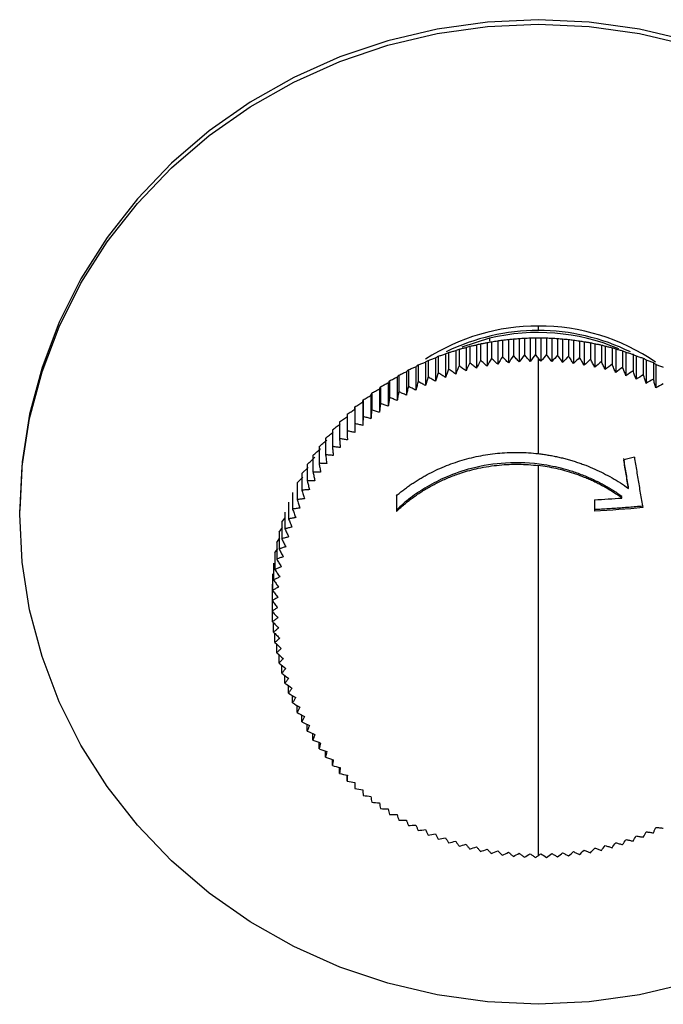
# Model space of a CAD drawing. Header units: millimetres. Extents: x 0 to 1118, y 0 to 864.
# Tile 46 of 67: x 350 to 397, y 688 to 759. Entities that reach past the tile are written whole.
import ezdxf

# ---------------------------------------------------------------- set-up
doc = ezdxf.new("R2010")
doc.units = ezdxf.units.MM

msp = doc.modelspace()

# ---------------------------------------------------------------- linework, layer by layer
for p, q in [((387.505, 736.859), (387.505, 736.534)), ((383.98, 735.973), (381.984, 735.339)), ((383.98, 735.973), (383.98, 735.775)), ((385.705, 735.928), (385.705, 734.728)), ((386.134, 735.961), (386.134, 734.263)), ((386.504, 735.983), (386.504, 734.783)), ((386.917, 735.999), (386.917, 734.301)), ((387.305, 736.007), (387.505, 736.008)), ((387.305, 736.007), (387.305, 734.806)), ((387.505, 736.008), (387.701, 736.007)), ((387.701, 736.007), (387.701, 734.309)), ((388.105, 735.999), (388.105, 734.798)), ((388.485, 735.984), (388.485, 734.286)), ((388.905, 735.96), (388.905, 734.759)), ((389.267, 735.93), (389.267, 734.232)), ((382.281, 735.31), (382.281, 733.612)), ((382.555, 735.396), (382.555, 734.195)), ((383.039, 735.5), (383.039, 733.802)), ((383.333, 735.575), (383.333, 734.375)), ((383.804, 735.661), (383.804, 733.963)), ((384.118, 735.724), (384.118, 734.523)), ((384.576, 735.791), (384.576, 734.093)), ((384.909, 735.842), (384.909, 734.641)), ((385.353, 735.891), (385.353, 734.193)), ((389.703, 735.889), (389.703, 734.688)), ((390.046, 735.845), (390.046, 734.147)), ((390.496, 735.787), (390.496, 734.586)), ((390.82, 735.73), (390.82, 734.032)), ((391.285, 735.654), (391.285, 734.453)), ((391.589, 735.584), (391.589, 733.886)), ((392.067, 735.49), (392.067, 734.289)), ((392.351, 735.409), (392.351, 733.711)), ((392.841, 735.295), (392.841, 734.094)), ((393.104, 735.203), (393.104, 733.505)), ((380.067, 734.561), (380.067, 732.863)), ((380.277, 734.676), (380.277, 733.476)), ((380.794, 734.84), (380.794, 733.142)), ((381.025, 734.946), (381.025, 733.745)), ((381.532, 735.089), (381.532, 733.391)), ((381.785, 735.186), (381.785, 733.985)), ((393.606, 735.07), (393.606, 733.869)), ((393.848, 734.968), (393.848, 733.27)), ((394.36, 734.815), (394.36, 733.614)), ((394.581, 734.704), (394.581, 733.006)), ((395.102, 734.531), (395.102, 733.33)), ((378.653, 733.92), (378.653, 732.222)), ((378.819, 734.05), (378.819, 732.849)), ((379.353, 734.255), (379.353, 732.557)), ((379.541, 734.377), (379.541, 733.177)), ((395.301, 734.412), (395.301, 732.714)), ((395.831, 734.217), (395.831, 733.016)), ((396.008, 734.091), (396.008, 732.393)), ((377.301, 733.17), (377.301, 731.472)), ((377.421, 733.311), (377.421, 732.11)), ((377.969, 733.558), (377.969, 731.86)), ((378.112, 733.694), (378.112, 732.493)), ((376.093, 732.465), (376.093, 731.264)), ((376.651, 732.756), (376.651, 731.058)), ((376.747, 732.901), (376.747, 731.7)), ((375.408, 731.852), (375.408, 730.154)), ((375.458, 732.003), (375.458, 730.802)), ((376.019, 732.316), (376.019, 730.618)), ((374.251, 731.007), (374.251, 729.806)), ((374.817, 731.365), (374.817, 729.667)), ((374.843, 731.517), (374.843, 730.316)), ((373.682, 730.475), (373.682, 729.274)), ((374.248, 730.854), (374.248, 729.156)), ((373.137, 729.92), (373.137, 728.719)), ((372.616, 729.344), (372.616, 728.143)), ((371.653, 728.134), (371.653, 726.933)), ((372.121, 728.749), (372.121, 727.548)), ((371.213, 727.502), (371.213, 726.301)), ((370.8, 726.853), (370.8, 725.652)), ((370.063, 725.508), (370.478, 725.938)), ((370.417, 726.188), (370.869, 726.632)), ((370.417, 726.188), (370.417, 724.987)), ((370.063, 725.508), (370.063, 724.308)), ((394.027, 725.112), (394.027, 725.22)), ((369.739, 724.816), (369.739, 723.615)), ((393.553, 724.418), (393.553, 724.525)), ((369.446, 724.111), (369.446, 722.91)), ((350.005, 723.244), (350.005, 723.569)), ((369.184, 723.395), (369.184, 722.194)), ((368.954, 722.67), (369.184, 722.963)), ((368.954, 722.67), (368.954, 721.469)), ((368.756, 721.936), (369.015, 722.284)), ((368.756, 721.936), (368.756, 720.735)), ((368.591, 721.195), (368.824, 721.526)), ((368.591, 721.195), (368.591, 719.994)), ((368.458, 720.448), (368.668, 720.763)), ((368.458, 720.448), (368.458, 719.247)), ((368.358, 719.696), (368.358, 718.496)), ((368.292, 718.942), (368.292, 717.741)), ((368.258, 718.185), (368.258, 716.984)), ((368.258, 717.428), (368.258, 716.227)), ((368.292, 715.47), (368.292, 716.189)), ((368.358, 714.716), (368.358, 715.399)), ((368.458, 713.964), (368.458, 714.617)), ((368.591, 713.217), (368.591, 713.842)), ((368.756, 712.476), (368.756, 713.075)), ((368.954, 711.742), (368.954, 712.319)), ((369.184, 711.017), (369.184, 711.572)), ((369.446, 710.301), (369.446, 710.838)), ((369.739, 709.596), (369.739, 710.116)), ((370.063, 708.904), (370.063, 709.408)), ((370.417, 708.224), (370.417, 708.714)), ((370.8, 707.559), (370.8, 708.037)), ((371.213, 706.91), (371.213, 707.376)), ((371.653, 706.278), (371.653, 706.733)), ((372.121, 705.663), (372.121, 706.11)), ((372.616, 705.068), (372.616, 705.506)), ((373.137, 704.492), (373.137, 704.923)), ((373.682, 703.937), (373.682, 704.363))]:
    msp.add_line(p, q)
at = {"flags": 128}
for points in [[(398.39, 757.499), (394.821, 758.345), (391.18, 758.855), (387.505, 759.026), (383.829, 758.855), (380.189, 758.345), (376.619, 757.499), (373.154, 756.327), (369.827, 754.839), (366.671, 753.051), (363.715, 750.978), (360.988, 748.641), (358.517, 746.063), (356.325, 743.268), (354.433, 740.284), (352.859, 737.138), (351.62, 733.862), (350.725, 730.487), (350.185, 727.045), (350.005, 723.569)], [(350.005, 723.244), (350.185, 726.719), (350.725, 730.161), (351.62, 733.536), (352.859, 736.812), (354.433, 739.958), (356.325, 742.942), (358.517, 745.737), (360.988, 748.316), (363.715, 750.652), (366.671, 752.725), (369.827, 754.514), (373.154, 756.002), (376.619, 757.174), (380.189, 758.019), (383.829, 758.53), (387.505, 758.701), (391.18, 758.53), (394.821, 758.019), (398.39, 757.174)], [(398.39, 689.313), (394.821, 688.468), (391.18, 687.957), (387.505, 687.787), (383.829, 687.957), (380.189, 688.468), (376.619, 689.313), (373.154, 690.486), (369.827, 691.973), (366.671, 693.762), (363.715, 695.835), (360.988, 698.172), (358.517, 700.75), (356.325, 703.545), (354.433, 706.529), (352.859, 709.675), (351.62, 712.951), (350.725, 716.326), (350.185, 719.768), (350.005, 723.244)]]:
    msp.add_lwpolyline(points, dxfattribs=at)
for centre, radius, start, end in [((387.472, 721.883), 14.976, 89.87459, 122.81399), ((387.557, 721.955), 14.904, 55.5493, 90.20244), ((387.482, 721.496), 15.038, 89.91144, 116.16559), ((387.504, 721.402), 14.991, 67.1663, 103.59617), ((387.528, 721.496), 15.038, 63.81219, 90.08867)]:
    msp.add_arc(centre, radius, start, end)
for points, knots in [([(385.353, 735.891), (385.412, 735.898), (385.53, 735.911), (385.646, 735.923), (385.705, 735.928)], [0, 0, 0, 0, 0.497263, 1, 1, 1, 1]), ([(385.705, 735.928), (385.777, 735.934), (385.919, 735.946), (386.062, 735.956), (386.134, 735.961)], [0, 0, 0, 0, 0.502737, 1, 1, 1, 1]), ([(386.134, 735.961), (386.195, 735.965), (386.32, 735.973), (386.442, 735.98), (386.504, 735.983)], [0, 0, 0, 0, 0.497263, 1, 1, 1, 1]), ([(386.504, 735.983), (386.573, 735.986), (386.71, 735.993), (386.848, 735.997), (386.917, 735.999)], [0, 0, 0, 0, 0.502737, 1, 1, 1, 1]), ([(386.917, 735.999), (386.981, 736.001), (387.111, 736.005), (387.24, 736.006), (387.304, 736.007)], [0, 0, 0, 0, 0.497254, 1, 1, 1, 1]), ([(387.701, 736.007), (387.768, 736.006), (387.904, 736.004), (388.038, 736.001), (388.105, 735.999)], [0, 0, 0, 0, 0.497259, 1, 1, 1, 1]), ([(388.106, 735.999), (388.169, 735.997), (388.294, 735.993), (388.421, 735.987), (388.485, 735.984)], [0, 0, 0, 0, 0.502741, 1, 1, 1, 1]), ([(388.485, 735.984), (388.555, 735.98), (388.696, 735.973), (388.835, 735.964), (388.905, 735.96)], [0, 0, 0, 0, 0.497263, 1, 1, 1, 1]), ([(388.905, 735.96), (388.966, 735.955), (389.085, 735.946), (389.206, 735.935), (389.267, 735.93)], [0, 0, 0, 0, 0.502737, 1, 1, 1, 1]), ([(389.267, 735.93), (389.339, 735.924), (389.486, 735.911), (389.63, 735.896), (389.703, 735.889)], [0, 0, 0, 0, 0.497263, 1, 1, 1, 1]), ([(381.785, 735.186), (381.868, 735.207), (382.032, 735.249), (382.198, 735.29), (382.281, 735.31)], [0, 0, 0, 0, 0.502737, 1, 1, 1, 1]), ([(382.281, 735.31), (382.327, 735.325), (382.418, 735.354), (382.509, 735.382), (382.555, 735.396)], [0, 0, 0, 0, 0.497263, 1, 1, 1, 1]), ([(382.555, 735.396), (382.635, 735.414), (382.796, 735.449), (382.958, 735.483), (383.039, 735.5)], [0, 0, 0, 0, 0.502737, 1, 1, 1, 1]), ([(383.039, 735.5), (383.088, 735.513), (383.186, 735.539), (383.284, 735.563), (383.333, 735.575)], [0, 0, 0, 0, 0.497263, 1, 1, 1, 1]), ([(383.333, 735.575), (383.411, 735.59), (383.567, 735.619), (383.726, 735.647), (383.804, 735.661)], [0, 0, 0, 0, 0.502737, 1, 1, 1, 1]), ([(383.804, 735.661), (383.856, 735.672), (383.962, 735.694), (384.066, 735.714), (384.118, 735.724)], [0, 0, 0, 0, 0.497263, 1, 1, 1, 1]), ([(384.118, 735.724), (384.195, 735.736), (384.346, 735.759), (384.5, 735.781), (384.576, 735.791)], [0, 0, 0, 0, 0.502737, 1, 1, 1, 1]), ([(384.576, 735.791), (384.632, 735.8), (384.743, 735.818), (384.854, 735.834), (384.909, 735.842)], [0, 0, 0, 0, 0.497263, 1, 1, 1, 1]), ([(384.91, 735.842), (384.983, 735.85), (385.13, 735.868), (385.279, 735.884), (385.353, 735.891)], [0, 0, 0, 0, 0.502737, 1, 1, 1, 1]), ([(389.703, 735.889), (389.76, 735.882), (389.874, 735.869), (389.988, 735.853), (390.046, 735.845)], [0, 0, 0, 0, 0.502737, 1, 1, 1, 1]), ([(390.046, 735.845), (390.121, 735.836), (390.272, 735.817), (390.421, 735.797), (390.496, 735.787)], [0, 0, 0, 0, 0.497263, 1, 1, 1, 1]), ([(390.497, 735.787), (390.55, 735.778), (390.658, 735.76), (390.766, 735.74), (390.82, 735.73)], [0, 0, 0, 0, 0.502737, 1, 1, 1, 1]), ([(390.82, 735.73), (390.898, 735.718), (391.054, 735.693), (391.207, 735.667), (391.285, 735.654)], [0, 0, 0, 0, 0.497263, 1, 1, 1, 1]), ([(391.285, 735.654), (391.336, 735.643), (391.436, 735.621), (391.538, 735.596), (391.589, 735.584)], [0, 0, 0, 0, 0.502737, 1, 1, 1, 1]), ([(391.589, 735.584), (391.669, 735.569), (391.829, 735.538), (391.987, 735.506), (392.067, 735.489)], [0, 0, 0, 0, 0.497263, 1, 1, 1, 1]), ([(392.067, 735.489), (392.114, 735.476), (392.208, 735.451), (392.304, 735.423), (392.351, 735.409)], [0, 0, 0, 0, 0.502737, 1, 1, 1, 1]), ([(392.351, 735.409), (392.433, 735.39), (392.597, 735.353), (392.759, 735.314), (392.841, 735.295)], [0, 0, 0, 0, 0.497263, 1, 1, 1, 1]), ([(392.841, 735.295), (392.885, 735.28), (392.972, 735.251), (393.06, 735.219), (393.104, 735.203)], [0, 0, 0, 0, 0.502737, 1, 1, 1, 1]), ([(393.104, 735.203), (393.188, 735.181), (393.356, 735.138), (393.522, 735.092), (393.606, 735.07)], [0, 0, 0, 0, 0.497263, 1, 1, 1, 1]), ([(379.541, 734.377), (379.629, 734.409), (379.803, 734.47), (379.979, 734.531), (380.067, 734.561)], [0, 0, 0, 0, 0.502737, 1, 1, 1, 1]), ([(380.067, 734.561), (380.102, 734.581), (380.172, 734.621), (380.242, 734.658), (380.277, 734.676)], [0, 0, 0, 0, 0.497263, 1, 1, 1, 1]), ([(380.277, 734.676), (380.363, 734.704), (380.534, 734.759), (380.708, 734.813), (380.794, 734.84)], [0, 0, 0, 0, 0.502737, 1, 1, 1, 1]), ([(380.794, 734.84), (380.832, 734.858), (380.91, 734.895), (380.987, 734.929), (381.025, 734.946)], [0, 0, 0, 0, 0.497263, 1, 1, 1, 1]), ([(381.026, 734.946), (381.11, 734.97), (381.278, 735.019), (381.448, 735.066), (381.532, 735.089)], [0, 0, 0, 0, 0.502737, 1, 1, 1, 1]), ([(381.532, 735.089), (381.574, 735.106), (381.659, 735.139), (381.743, 735.17), (381.785, 735.186)], [0, 0, 0, 0, 0.497263, 1, 1, 1, 1]), ([(393.606, 735.07), (393.646, 735.053), (393.726, 735.021), (393.808, 734.986), (393.848, 734.968)], [0, 0, 0, 0, 0.502737, 1, 1, 1, 1]), ([(393.848, 734.968), (393.933, 734.943), (394.105, 734.893), (394.275, 734.841), (394.36, 734.815)], [0, 0, 0, 0, 0.4972633, 1, 1, 1, 1]), ([(394.36, 734.815), (394.397, 734.797), (394.47, 734.761), (394.544, 734.723), (394.581, 734.704)], [0, 0, 0, 0, 0.502737, 1, 1, 1, 1]), ([(394.581, 734.704), (394.668, 734.676), (394.843, 734.618), (395.015, 734.56), (395.102, 734.53)], [0, 0, 0, 0, 0.497263, 1, 1, 1, 1]), ([(395.102, 734.53), (395.135, 734.511), (395.201, 734.473), (395.268, 734.432), (395.301, 734.412)], [0, 0, 0, 0, 0.502737, 1, 1, 1, 1]), ([(378.112, 733.694), (378.202, 733.732), (378.381, 733.808), (378.563, 733.883), (378.653, 733.92)], [0, 0, 0, 0, 0.502737, 1, 1, 1, 1]), ([(378.653, 733.92), (378.681, 733.942), (378.736, 733.987), (378.791, 734.029), (378.819, 734.05)], [0, 0, 0, 0, 0.497263, 1, 1, 1, 1]), ([(378.819, 734.05), (378.908, 734.084), (379.085, 734.153), (379.264, 734.221), (379.353, 734.255)], [0, 0, 0, 0, 0.502737, 1, 1, 1, 1]), ([(379.353, 734.255), (379.384, 734.276), (379.447, 734.318), (379.51, 734.357), (379.541, 734.377)], [0, 0, 0, 0, 0.497263, 1, 1, 1, 1]), ([(395.301, 734.412), (395.39, 734.38), (395.567, 734.315), (395.743, 734.25), (395.831, 734.217)], [0, 0, 0, 0, 0.497263, 1, 1, 1, 1]), ([(395.831, 734.217), (395.861, 734.197), (395.919, 734.156), (395.979, 734.112), (396.008, 734.091)], [0, 0, 0, 0, 0.5027367, 1, 1, 1, 1]), ([(396.008, 734.091), (396.098, 734.055), (396.278, 733.984), (396.457, 733.912), (396.546, 733.875)], [0, 0, 0, 0, 0.497263, 1, 1, 1, 1]), ([(376.748, 732.901), (376.84, 732.946), (377.023, 733.036), (377.209, 733.126), (377.301, 733.17)], [0, 0, 0, 0, 0.502737, 1, 1, 1, 1]), ([(377.301, 733.17), (377.321, 733.194), (377.361, 733.242), (377.401, 733.288), (377.421, 733.311)], [0, 0, 0, 0, 0.497263, 1, 1, 1, 1]), ([(377.421, 733.311), (377.512, 733.353), (377.694, 733.436), (377.878, 733.518), (377.969, 733.558)], [0, 0, 0, 0, 0.502737, 1, 1, 1, 1]), ([(377.969, 733.558), (377.993, 733.582), (378.041, 733.628), (378.088, 733.672), (378.112, 733.694)], [0, 0, 0, 0, 0.497263, 1, 1, 1, 1]), ([(376.019, 732.316), (376.031, 732.341), (376.056, 732.392), (376.08, 732.44), (376.093, 732.465)], [0, 0, 0, 0, 0.497263, 1, 1, 1, 1]), ([(376.093, 732.465), (376.186, 732.514), (376.371, 732.611), (376.558, 732.708), (376.651, 732.756)], [0, 0, 0, 0, 0.502737, 1, 1, 1, 1]), ([(376.651, 732.756), (376.667, 732.78), (376.699, 732.83), (376.731, 732.877), (376.747, 732.901)], [0, 0, 0, 0, 0.497263, 1, 1, 1, 1]), ([(378.112, 732.493), (378.088, 732.389), (378.041, 732.178), (377.993, 731.967), (377.969, 731.86)], [0, 0, 0, 0, 0.497957, 1, 1, 1, 1]), ([(378.819, 732.849), (378.792, 732.745), (378.737, 732.537), (378.681, 732.327), (378.653, 732.222)], [0, 0, 0, 0, 0.498077, 1, 1, 1, 1]), ([(374.844, 731.517), (374.938, 731.573), (375.124, 731.685), (375.314, 731.797), (375.408, 731.852)], [0, 0, 0, 0, 0.502737, 1, 1, 1, 1]), ([(375.408, 731.852), (375.416, 731.878), (375.433, 731.929), (375.449, 731.978), (375.458, 732.003)], [0, 0, 0, 0, 0.497263, 1, 1, 1, 1]), ([(375.458, 732.003), (375.551, 732.056), (375.737, 732.16), (375.926, 732.265), (376.019, 732.316)], [0, 0, 0, 0, 0.502737, 1, 1, 1, 1]), ([(376.747, 731.7), (376.731, 731.594), (376.699, 731.38), (376.667, 731.166), (376.651, 731.058)], [0, 0, 0, 0, 0.497874, 1, 1, 1, 1]), ([(377.421, 732.11), (377.401, 732.005), (377.361, 731.792), (377.321, 731.579), (377.301, 731.472)], [0, 0, 0, 0, 0.497896, 1, 1, 1, 1]), ([(374.248, 730.854), (374.249, 730.88), (374.25, 730.932), (374.251, 730.982), (374.251, 731.007)], [0, 0, 0, 0, 0.497263, 1, 1, 1, 1]), ([(374.251, 731.007), (374.346, 731.067), (374.533, 731.187), (374.723, 731.305), (374.817, 731.365)], [0, 0, 0, 0, 0.502737, 1, 1, 1, 1]), ([(374.817, 731.365), (374.821, 731.391), (374.83, 731.443), (374.839, 731.492), (374.844, 731.517)], [0, 0, 0, 0, 0.497263, 1, 1, 1, 1]), ([(376.093, 731.264), (376.081, 731.157), (376.056, 730.942), (376.032, 730.727), (376.019, 730.618)], [0, 0, 0, 0, 0.49788, 1, 1, 1, 1]), ([(373.137, 729.92), (373.231, 729.987), (373.418, 730.121), (373.608, 730.255), (373.703, 730.322)], [0, 0, 0, 0, 0.502737, 1, 1, 1, 1]), ([(373.682, 730.474), (373.776, 730.538), (373.964, 730.665), (374.154, 730.791), (374.248, 730.854)], [0, 0, 0, 0, 0.5027367, 1, 1, 1, 1]), ([(374.843, 730.316), (374.839, 730.209), (374.83, 729.993), (374.821, 729.776), (374.817, 729.667)], [0, 0, 0, 0, 0.497947, 1, 1, 1, 1]), ([(375.458, 730.802), (375.449, 730.695), (375.433, 730.48), (375.416, 730.263), (375.408, 730.154)], [0, 0, 0, 0, 0.497907, 1, 1, 1, 1]), ([(372.616, 729.344), (372.71, 729.415), (372.897, 729.557), (373.087, 729.698), (373.181, 729.768)], [0, 0, 0, 0, 0.502737, 1, 1, 1, 1]), ([(374.251, 729.806), (374.251, 729.699), (374.25, 729.483), (374.249, 729.265), (374.248, 729.156)], [0, 0, 0, 0, 0.497998, 1, 1, 1, 1]), ([(372.121, 728.749), (372.215, 728.823), (372.401, 728.972), (372.59, 729.121), (372.684, 729.195)], [0, 0, 0, 0, 0.502737, 1, 1, 1, 1]), ([(373.682, 729.274), (373.685, 729.166), (373.692, 728.95), (373.699, 728.733), (373.703, 728.624)], [0, 0, 0, 0, 0.498056, 1, 1, 1, 1]), ([(371.653, 728.134), (371.746, 728.213), (371.932, 728.369), (372.119, 728.525), (372.212, 728.603)], [0, 0, 0, 0, 0.502737, 1, 1, 1, 1]), ([(372.616, 728.143), (372.627, 728.036), (372.65, 727.821), (372.672, 727.605), (372.684, 727.497)], [0, 0, 0, 0, 0.498183, 1, 1, 1, 1]), ([(373.137, 728.719), (373.144, 728.612), (373.158, 728.396), (373.173, 728.179), (373.181, 728.07)], [0, 0, 0, 0, 0.498118, 1, 1, 1, 1]), ([(370.8, 726.852), (370.892, 726.938), (371.074, 727.109), (371.258, 727.28), (371.35, 727.365)], [0, 0, 0, 0, 0.502737, 1, 1, 1, 1]), ([(371.213, 727.502), (371.305, 727.584), (371.489, 727.747), (371.675, 727.911), (371.767, 727.992)], [0, 0, 0, 0, 0.502737, 1, 1, 1, 1]), ([(372.121, 727.548), (372.136, 727.441), (372.166, 727.227), (372.197, 727.012), (372.212, 726.905)], [0, 0, 0, 0, 0.498248, 1, 1, 1, 1]), ([(377.242, 724.587), (377.329, 724.66), (377.502, 724.805), (377.77, 725.015), (378.042, 725.217), (378.319, 725.411), (378.601, 725.598), (378.887, 725.777), (379.178, 725.949), (379.774, 726.28), (380.702, 726.72), (382.001, 727.177), (383.345, 727.503), (384.493, 727.659), (385.418, 727.716), (386.114, 727.723), (386.81, 727.697), (387.273, 727.651), (387.505, 727.628)], [0, 0, 0, 0, 0.0315868, 0.0630316, 0.0943554, 0.125579, 0.1567239, 0.1878116, 0.2188639, 0.2499027, 0.3752325, 0.4998364, 0.62499, 0.749861, 0.8125294, 0.8749313, 0.9373328, 1, 1, 1, 1]), ([(387.505, 727.628), (387.623, 727.613), (387.858, 727.585), (388.208, 727.53), (388.557, 727.468), (388.903, 727.397), (389.247, 727.317), (389.589, 727.229), (389.93, 727.131), (390.268, 727.025), (390.605, 726.909), (391.048, 726.745), (391.591, 726.519), (392.226, 726.217), (392.844, 725.883), (393.448, 725.517), (393.833, 725.247), (394.027, 725.112)], [0, 0, 0, 0, 0.050173, 0.100174, 0.150055, 0.199867, 0.249663, 0.299494, 0.34941, 0.399461, 0.449697, 0.500165, 0.599696, 0.699118, 0.798763, 0.898953, 1, 1, 1, 1]), ([(394.453, 727.382), (394.481, 727.21), (394.537, 726.866), (394.621, 726.348), (394.707, 725.827), (394.793, 725.303), (394.881, 724.778), (394.969, 724.249), (395.029, 723.897), (395.059, 723.72)], [0, 0, 0, 0, 0.140911, 0.282463, 0.42466, 0.567507, 0.711009, 0.855172, 1, 1, 1, 1]), ([(371.653, 726.933), (371.672, 726.827), (371.71, 726.615), (371.748, 726.401), (371.767, 726.294)], [0, 0, 0, 0, 0.498313, 1, 1, 1, 1]), ([(393.553, 724.525), (393.455, 724.594), (393.256, 724.735), (392.947, 724.937), (392.625, 725.136), (392.29, 725.329), (391.941, 725.516), (391.579, 725.696), (391.203, 725.868), (390.814, 726.031), (390.412, 726.185), (389.997, 726.328), (389.172, 726.581), (387.567, 726.933), (385.222, 727.041), (382.837, 726.665), (381.19, 726.101), (380.143, 725.611), (379.474, 725.245), (378.85, 724.853), (378.271, 724.437), (377.733, 724.006), (377.404, 723.699), (377.242, 723.548)], [0, 0, 0, 0, 0.020413, 0.041291, 0.062635, 0.084444, 0.106719, 0.129459, 0.152664, 0.176335, 0.200472, 0.225074, 0.250141, 0.345249, 0.500048, 0.640752, 0.749966, 0.794784, 0.838343, 0.880644, 0.921687, 0.961472, 1, 1, 1, 1]), ([(377.242, 723.438), (377.325, 723.517), (377.493, 723.676), (377.757, 723.907), (378.033, 724.136), (378.323, 724.361), (378.625, 724.581), (378.94, 724.797), (379.269, 725.006), (379.612, 725.209), (379.967, 725.404), (380.336, 725.591), (380.719, 725.769), (381.114, 725.936), (381.522, 726.093), (382.201, 726.326), (383.247, 726.609), (384.408, 726.79), (385.389, 726.857), (386.095, 726.867), (386.801, 726.841), (387.27, 726.792), (387.505, 726.767)], [0, 0, 0, 0, 0.0315, 0.063648, 0.096442, 0.129883, 0.163971, 0.198706, 0.234088, 0.270117, 0.306794, 0.344117, 0.382087, 0.420705, 0.459969, 0.499881, 0.613511, 0.749873, 0.812405, 0.874936, 0.937468, 1, 1, 1, 1]), ([(393.553, 724.418), (393.454, 724.488), (393.255, 724.629), (392.95, 724.829), (392.641, 725.02), (392.328, 725.201), (392.009, 725.374), (391.686, 725.537), (391.358, 725.691), (391.026, 725.837), (390.597, 726.01), (390.069, 726.2), (389.44, 726.392), (388.802, 726.551), (388.157, 726.679), (387.723, 726.738), (387.505, 726.767)], [0, 0, 0, 0, 0.056185, 0.112088, 0.167761, 0.223254, 0.278619, 0.333911, 0.389182, 0.444488, 0.499883, 0.600512, 0.700464, 0.800107, 0.899824, 1, 1, 1, 1]), ([(394.027, 725.22), (393.998, 725.392), (393.942, 725.735), (393.857, 726.251), (393.773, 726.766), (393.718, 727.108), (393.69, 727.28)], [0, 0, 0, 0, 0.250045, 0.5, 0.749955, 1, 1, 1, 1]), ([(394.027, 725.112), (393.998, 725.284), (393.941, 725.629), (393.857, 726.144), (393.773, 726.657), (393.718, 726.998), (393.69, 727.168)], [0, 0, 0, 0, 0.251604, 0.502135, 0.751598, 1, 1, 1, 1]), ([(371.213, 726.301), (371.235, 726.196), (371.281, 725.985), (371.327, 725.773), (371.35, 725.667)], [0, 0, 0, 0, 0.498376, 1, 1, 1, 1]), ([(370.8, 725.652), (370.827, 725.548), (370.879, 725.338), (370.933, 725.129), (370.96, 725.023)], [0, 0, 0, 0, 0.498437, 1, 1, 1, 1]), ([(370.417, 724.987), (370.447, 724.884), (370.507, 724.677), (370.568, 724.469), (370.599, 724.365)], [0, 0, 0, 0, 0.4984938, 1, 1, 1, 1]), ([(370.063, 724.308), (370.096, 724.206), (370.164, 724.001), (370.233, 723.796), (370.267, 723.693)], [0, 0, 0, 0, 0.498547, 1, 1, 1, 1]), ([(395.059, 723.827), (394.895, 723.812), (394.567, 723.782), (394.073, 723.74), (393.577, 723.702), (393.079, 723.666), (392.579, 723.634), (392.077, 723.604), (391.741, 723.587), (391.573, 723.578)], [0, 0, 0, 0, 0.142983, 0.28584, 0.428622, 0.571378, 0.71416, 0.857017, 1, 1, 1, 1]), ([(369.739, 723.615), (369.776, 723.514), (369.851, 723.313), (369.927, 723.111), (369.965, 723.009)], [0, 0, 0, 0, 0.498596, 1, 1, 1, 1]), ([(369.446, 722.91), (369.487, 722.811), (369.569, 722.613), (369.652, 722.413), (369.694, 722.314)], [0, 0, 0, 0, 0.49864, 1, 1, 1, 1]), ([(369.184, 722.194), (369.229, 722.097), (369.318, 721.902), (369.408, 721.706), (369.453, 721.608)], [0, 0, 0, 0, 0.498679, 1, 1, 1, 1]), ([(368.954, 721.469), (369.002, 721.373), (369.098, 721.182), (369.195, 720.99), (369.243, 720.894)], [0, 0, 0, 0, 0.498713, 1, 1, 1, 1]), ([(368.756, 720.735), (368.807, 720.641), (368.91, 720.454), (369.013, 720.266), (369.065, 720.171)], [0, 0, 0, 0, 0.498742, 1, 1, 1, 1]), ([(368.591, 719.994), (368.645, 719.902), (368.754, 719.719), (368.864, 719.535), (368.919, 719.443)], [0, 0, 0, 0, 0.4987649, 1, 1, 1, 1]), ([(368.458, 719.247), (368.516, 719.158), (368.631, 718.979), (368.747, 718.799), (368.806, 718.709)], [0, 0, 0, 0, 0.498782, 1, 1, 1, 1]), ([(368.358, 718.496), (368.419, 718.409), (368.54, 718.234), (368.663, 718.06), (368.724, 717.972)], [0, 0, 0, 0, 0.498794, 1, 1, 1, 1]), ([(368.292, 717.741), (368.355, 717.656), (368.482, 717.487), (368.611, 717.317), (368.675, 717.232)], [0, 0, 0, 0, 0.498801, 1, 1, 1, 1]), ([(368.258, 716.984), (368.325, 716.902), (368.457, 716.738), (368.592, 716.573), (368.659, 716.491)], [0, 0, 0, 0, 0.498802, 1, 1, 1, 1]), ([(368.659, 716.491), (368.592, 716.446), (368.457, 716.357), (368.325, 716.27), (368.259, 716.227)], [0, 0, 0, 0, 0.501214, 1, 1, 1, 1]), ([(368.259, 716.227), (368.327, 716.148), (368.465, 715.989), (368.605, 715.829), (368.675, 715.75)], [0, 0, 0, 0, 0.498789, 1, 1, 1, 1]), ([(368.675, 715.75), (368.611, 715.702), (368.482, 715.608), (368.355, 715.516), (368.292, 715.47)], [0, 0, 0, 0, 0.501207, 1, 1, 1, 1]), ([(368.292, 715.47), (368.363, 715.394), (368.507, 715.24), (368.652, 715.087), (368.724, 715.01)], [0, 0, 0, 0, 0.49877, 1, 1, 1, 1]), ([(368.358, 714.716), (368.432, 714.642), (368.58, 714.494), (368.73, 714.346), (368.806, 714.272)], [0, 0, 0, 0, 0.498775, 1, 1, 1, 1]), ([(395.831, 700.195), (395.861, 700.259), (395.919, 700.389), (395.978, 700.522), (396.008, 700.589)], [0, 0, 0, 0, 0.498167, 1, 1, 1, 1])]:
    msp.add_open_spline(points, degree=3, knots=knots)
for points in [[(384.118, 734.523), (384.015, 734.337), (383.91, 734.15), (383.804, 733.963)], [(384.576, 734.093), (384.499, 734.165), (384.346, 734.308), (384.194, 734.452), (384.118, 734.523)], [(384.909, 734.641), (384.8, 734.459), (384.689, 734.276), (384.576, 734.093)], [(385.353, 734.193), (385.279, 734.268), (385.13, 734.417), (384.983, 734.567), (384.909, 734.641)], [(385.705, 734.728), (385.589, 734.55), (385.472, 734.372), (385.353, 734.193)], [(386.134, 734.263), (386.062, 734.34), (385.918, 734.495), (385.776, 734.65), (385.705, 734.728)], [(386.504, 734.783), (386.382, 734.61), (386.259, 734.436), (386.134, 734.263)], [(386.917, 734.301), (386.848, 734.382), (386.709, 734.542), (386.572, 734.703), (386.504, 734.783)], [(387.305, 734.806), (387.177, 734.638), (387.048, 734.47), (386.917, 734.301)], [(387.505, 734.554), (387.437, 734.638), (387.371, 734.722), (387.305, 734.806)], [(387.505, 734.554), (387.505, 732.331), (387.505, 730.004), (387.505, 727.628)], [(387.701, 734.309), (387.635, 734.391), (387.57, 734.473), (387.505, 734.554)], [(388.105, 734.798), (387.973, 734.635), (387.838, 734.472), (387.701, 734.309)], [(388.485, 734.286), (388.421, 734.371), (388.294, 734.542), (388.168, 734.713), (388.105, 734.798)], [(388.905, 734.759), (388.767, 734.601), (388.627, 734.444), (388.485, 734.286)], [(389.267, 734.232), (389.206, 734.32), (389.085, 734.496), (388.965, 734.671), (388.905, 734.759)], [(389.703, 734.688), (389.56, 734.536), (389.414, 734.384), (389.267, 734.232)], [(390.046, 734.147), (389.988, 734.238), (389.873, 734.418), (389.76, 734.598), (389.703, 734.688)], [(390.496, 734.586), (390.349, 734.44), (390.198, 734.293), (390.046, 734.147)], [(390.82, 734.032), (390.766, 734.125), (390.657, 734.31), (390.55, 734.494), (390.496, 734.586)], [(381.785, 733.985), (381.701, 733.788), (381.617, 733.59), (381.532, 733.391)], [(382.281, 733.612), (382.198, 733.674), (382.031, 733.798), (381.867, 733.923), (381.785, 733.985)], [(382.555, 734.195), (382.464, 734.001), (382.373, 733.807), (382.281, 733.612)], [(383.039, 733.802), (382.957, 733.868), (382.795, 733.999), (382.635, 734.13), (382.555, 734.195)], [(383.333, 734.375), (383.236, 734.185), (383.138, 733.994), (383.039, 733.802)], [(383.804, 733.963), (383.725, 734.032), (383.567, 734.169), (383.411, 734.306), (383.333, 734.375)], [(391.285, 734.453), (391.133, 734.312), (390.978, 734.172), (390.82, 734.032)], [(391.589, 733.886), (391.538, 733.981), (391.436, 734.17), (391.335, 734.359), (391.285, 734.453)], [(392.067, 734.289), (391.91, 734.154), (391.751, 734.02), (391.589, 733.886)], [(392.351, 733.711), (392.303, 733.807), (392.208, 734), (392.114, 734.193), (392.067, 734.289)], [(392.841, 734.094), (392.68, 733.966), (392.517, 733.838), (392.351, 733.711)], [(393.104, 733.505), (393.06, 733.604), (392.972, 733.8), (392.885, 733.996), (392.841, 734.094)], [(393.606, 733.869), (393.441, 733.747), (393.274, 733.626), (393.104, 733.505)], [(393.848, 733.27), (393.807, 733.37), (393.726, 733.57), (393.646, 733.769), (393.606, 733.869)], [(379.541, 733.177), (379.478, 732.971), (379.415, 732.764), (379.353, 732.557)], [(380.067, 732.863), (379.979, 732.916), (379.802, 733.02), (379.628, 733.124), (379.541, 733.177)], [(380.277, 733.476), (380.207, 733.272), (380.137, 733.068), (380.067, 732.863)], [(380.794, 733.142), (380.707, 733.197), (380.534, 733.309), (380.363, 733.42), (380.277, 733.476)], [(381.025, 733.745), (380.948, 733.545), (380.871, 733.344), (380.794, 733.142)], [(381.532, 733.391), (381.447, 733.45), (381.277, 733.568), (381.109, 733.686), (381.025, 733.745)], [(394.36, 733.614), (394.192, 733.499), (394.021, 733.384), (393.848, 733.27)], [(394.581, 733.006), (394.544, 733.108), (394.47, 733.311), (394.397, 733.513), (394.36, 733.614)], [(395.102, 733.33), (394.931, 733.221), (394.757, 733.114), (394.581, 733.006)], [(395.301, 732.714), (395.268, 732.817), (395.201, 733.022), (395.135, 733.227), (395.102, 733.33)], [(378.653, 732.222), (378.563, 732.267), (378.381, 732.357), (378.201, 732.448), (378.112, 732.493)], [(379.353, 732.557), (379.264, 732.605), (379.084, 732.703), (378.907, 732.8), (378.819, 732.849)], [(395.831, 733.016), (395.657, 732.915), (395.48, 732.814), (395.301, 732.714)], [(396.008, 732.393), (395.979, 732.497), (395.919, 732.705), (395.861, 732.913), (395.831, 733.016)], [(396.546, 732.675), (396.369, 732.58), (396.19, 732.486), (396.008, 732.393)], [(377.301, 731.472), (377.208, 731.51), (377.023, 731.586), (376.839, 731.662), (376.747, 731.7)], [(377.969, 731.86), (377.877, 731.902), (377.693, 731.985), (377.512, 732.068), (377.421, 732.11)], [(376.651, 731.058), (376.557, 731.092), (376.37, 731.16), (376.185, 731.229), (376.093, 731.264)], [(375.408, 730.154), (375.313, 730.181), (375.124, 730.235), (374.937, 730.289), (374.843, 730.316)], [(376.019, 730.618), (375.925, 730.649), (375.737, 730.71), (375.551, 730.772), (375.458, 730.802)], [(374.817, 729.667), (374.722, 729.69), (374.532, 729.736), (374.345, 729.783), (374.251, 729.806)], [(374.248, 729.156), (374.153, 729.176), (373.963, 729.214), (373.776, 729.254), (373.682, 729.274)], [(373.181, 728.07), (373.086, 728.082), (372.897, 728.106), (372.71, 728.131), (372.616, 728.143)], [(373.703, 728.624), (373.608, 728.639), (373.418, 728.671), (373.23, 728.703), (373.137, 728.719)], [(372.684, 727.497), (372.589, 727.505), (372.401, 727.521), (372.214, 727.539), (372.121, 727.548)], [(394.453, 727.382), (394.327, 727.346), (394.073, 727.274), (393.818, 727.203), (393.69, 727.168)], [(372.212, 726.905), (372.119, 726.909), (371.931, 726.918), (371.746, 726.928), (371.653, 726.933)], [(387.505, 726.767), (387.505, 722.534), (387.505, 718.251), (387.505, 714.225)], [(371.767, 726.294), (371.674, 726.295), (371.488, 726.296), (371.304, 726.299), (371.213, 726.301)], [(371.35, 725.667), (371.257, 725.664), (371.073, 725.658), (370.891, 725.654), (370.8, 725.652)], [(370.96, 725.023), (370.869, 725.017), (370.687, 725.004), (370.507, 724.992), (370.417, 724.987)], [(377.242, 724.587), (377.242, 724.395), (377.242, 724.013), (377.242, 723.63), (377.242, 723.438)], [(370.599, 724.365), (370.509, 724.355), (370.329, 724.335), (370.151, 724.317), (370.063, 724.308)], [(391.573, 724.296), (392.238, 724.329), (392.897, 724.369), (393.553, 724.418)], [(391.573, 724.296), (391.573, 724.159), (391.573, 723.885), (391.573, 723.611), (391.573, 723.474)], [(370.267, 723.693), (370.179, 723.68), (370.001, 723.653), (369.826, 723.627), (369.739, 723.615)], [(395.059, 723.72), (393.914, 723.613), (392.75, 723.531), (391.573, 723.474)], [(369.965, 723.009), (369.878, 722.992), (369.704, 722.958), (369.532, 722.926), (369.446, 722.91)], [(369.694, 722.314), (369.608, 722.293), (369.437, 722.252), (369.269, 722.214), (369.184, 722.194)], [(369.453, 721.608), (369.369, 721.584), (369.202, 721.537), (369.037, 721.491), (368.954, 721.469)], [(369.243, 720.894), (369.162, 720.867), (368.998, 720.813), (368.837, 720.761), (368.756, 720.735)], [(369.065, 720.171), (368.986, 720.141), (368.827, 720.081), (368.669, 720.023), (368.591, 719.994)], [(368.919, 719.443), (368.842, 719.41), (368.687, 719.343), (368.535, 719.279), (368.458, 719.247)], [(368.806, 718.709), (368.731, 718.673), (368.581, 718.601), (368.432, 718.531), (368.358, 718.496)], [(368.724, 717.972), (368.652, 717.933), (368.507, 717.855), (368.363, 717.779), (368.292, 717.741)], [(368.675, 717.232), (368.605, 717.19), (368.466, 717.106), (368.328, 717.025), (368.258, 716.984)], [(368.724, 715.01), (368.663, 714.96), (368.54, 714.86), (368.419, 714.764), (368.358, 714.716)], [(368.806, 714.272), (368.747, 714.22), (368.631, 714.116), (368.516, 714.015), (368.458, 713.964)], [(368.458, 713.964), (368.61, 713.822), (368.764, 713.68), (368.919, 713.539)], [(387.505, 714.225), (387.505, 707.606), (387.505, 702.034), (387.505, 698.539)], [(368.919, 713.539), (368.864, 713.484), (368.754, 713.376), (368.645, 713.27), (368.591, 713.217)], [(368.591, 713.217), (368.748, 713.081), (368.906, 712.945), (369.065, 712.81)], [(369.065, 712.81), (369.014, 712.754), (368.91, 712.641), (368.807, 712.531), (368.756, 712.476)], [(368.756, 712.476), (368.917, 712.346), (369.08, 712.217), (369.243, 712.088)], [(369.243, 712.088), (369.195, 712.03), (369.098, 711.913), (369.002, 711.799), (368.954, 711.742)], [(368.954, 711.742), (369.119, 711.619), (369.285, 711.496), (369.453, 711.374)], [(369.453, 711.374), (369.408, 711.313), (369.318, 711.193), (369.229, 711.076), (369.184, 711.017)], [(369.184, 711.017), (369.353, 710.9), (369.522, 710.784), (369.694, 710.668)], [(369.694, 710.668), (369.652, 710.606), (369.569, 710.482), (369.487, 710.362), (369.446, 710.301)], [(369.446, 710.301), (369.618, 710.191), (369.791, 710.081), (369.965, 709.973)], [(369.965, 709.973), (369.927, 709.909), (369.851, 709.782), (369.776, 709.658), (369.739, 709.596)], [(369.739, 709.596), (369.914, 709.493), (370.09, 709.39), (370.267, 709.288)], [(370.267, 709.288), (370.233, 709.223), (370.164, 709.094), (370.097, 708.967), (370.063, 708.904)], [(370.063, 708.904), (370.24, 708.807), (370.419, 708.711), (370.599, 708.617)], [(370.599, 708.617), (370.568, 708.55), (370.507, 708.418), (370.447, 708.289), (370.417, 708.224)], [(370.417, 708.224), (370.596, 708.135), (370.778, 708.046), (370.96, 707.958)], [(370.96, 707.958), (370.933, 707.891), (370.88, 707.757), (370.827, 707.625), (370.8, 707.559)], [(370.8, 707.559), (370.982, 707.477), (371.165, 707.396), (371.35, 707.315)], [(371.35, 707.315), (371.327, 707.247), (371.281, 707.11), (371.235, 706.977), (371.213, 706.91)], [(371.213, 706.91), (371.396, 706.835), (371.581, 706.761), (371.767, 706.688)], [(371.767, 706.688), (371.748, 706.619), (371.71, 706.48), (371.672, 706.345), (371.653, 706.278)], [(371.653, 706.278), (371.838, 706.21), (372.025, 706.143), (372.212, 706.077)], [(372.212, 706.077), (372.197, 706.007), (372.166, 705.868), (372.136, 705.731), (372.121, 705.663)], [(372.121, 705.663), (372.307, 705.603), (372.495, 705.543), (372.684, 705.485)], [(372.684, 705.485), (372.672, 705.414), (372.65, 705.274), (372.627, 705.136), (372.616, 705.068)], [(372.616, 705.068), (372.803, 705.015), (372.991, 704.963), (373.181, 704.911)], [(373.181, 704.911), (373.173, 704.841), (373.158, 704.699), (373.144, 704.561), (373.137, 704.492)], [(373.137, 704.492), (373.324, 704.447), (373.512, 704.402), (373.703, 704.358)], [(373.703, 704.358), (373.699, 704.287), (373.692, 704.145), (373.685, 704.007), (373.682, 703.937)], [(373.682, 703.937), (373.869, 703.899), (374.058, 703.862), (374.248, 703.825)], [(374.248, 703.825), (374.249, 703.755), (374.25, 703.613), (374.251, 703.474), (374.251, 703.405)], [(374.251, 703.405), (374.438, 703.374), (374.627, 703.344), (374.817, 703.315)], [(374.817, 703.315), (374.821, 703.244), (374.83, 703.102), (374.839, 702.964), (374.843, 702.895)], [(374.843, 702.895), (375.03, 702.872), (375.218, 702.849), (375.408, 702.827)], [(375.408, 702.827), (375.416, 702.757), (375.433, 702.616), (375.449, 702.478), (375.458, 702.409)], [(375.458, 702.409), (375.643, 702.393), (375.83, 702.378), (376.019, 702.363)], [(376.019, 702.363), (376.032, 702.293), (376.056, 702.153), (376.08, 702.016), (376.093, 701.947)], [(376.093, 701.947), (376.277, 701.939), (376.463, 701.931), (376.651, 701.924)], [(376.651, 701.924), (376.667, 701.854), (376.699, 701.715), (376.731, 701.579), (376.747, 701.511)], [(376.747, 701.511), (376.93, 701.51), (377.115, 701.509), (377.301, 701.51)], [(377.301, 701.51), (377.321, 701.441), (377.361, 701.303), (377.401, 701.168), (377.421, 701.101)], [(377.421, 701.101), (377.601, 701.107), (377.784, 701.114), (377.969, 701.121)], [(377.969, 701.121), (377.993, 701.053), (378.041, 700.917), (378.088, 700.784), (378.112, 700.718)], [(378.112, 700.718), (378.29, 700.731), (378.471, 700.745), (378.653, 700.759)], [(378.653, 700.759), (378.681, 700.692), (378.737, 700.558), (378.791, 700.427), (378.819, 700.362)], [(378.819, 700.362), (378.995, 700.382), (379.173, 700.403), (379.353, 700.425)], [(379.353, 700.425), (379.385, 700.359), (379.448, 700.227), (379.51, 700.099), (379.541, 700.034)], [(396.008, 700.589), (396.098, 700.58), (396.279, 700.561), (396.457, 700.545), (396.546, 700.536)], [(379.541, 700.034), (379.714, 700.061), (379.889, 700.089), (380.067, 700.118)], [(380.067, 700.118), (380.102, 700.054), (380.173, 699.925), (380.242, 699.799), (380.277, 699.736)], [(380.277, 699.736), (380.447, 699.769), (380.619, 699.804), (380.794, 699.84)], [(380.794, 699.84), (380.833, 699.777), (380.91, 699.651), (380.987, 699.527), (381.025, 699.466)], [(381.025, 699.466), (381.192, 699.506), (381.361, 699.548), (381.532, 699.59)], [(381.532, 699.59), (381.575, 699.529), (381.659, 699.406), (381.743, 699.286), (381.785, 699.226)], [(393.606, 699.342), (393.686, 699.463), (393.767, 699.586), (393.848, 699.711)], [(393.848, 699.711), (393.934, 699.692), (394.106, 699.653), (394.275, 699.616), (394.36, 699.597)], [(394.36, 699.597), (394.434, 699.721), (394.507, 699.847), (394.581, 699.975)], [(394.581, 699.975), (394.668, 699.959), (394.843, 699.927), (395.016, 699.897), (395.102, 699.881)], [(395.102, 699.881), (395.169, 700.008), (395.235, 700.137), (395.301, 700.268)], [(395.301, 700.268), (395.39, 700.255), (395.568, 700.23), (395.744, 700.206), (395.831, 700.195)], [(381.785, 699.226), (381.948, 699.273), (382.113, 699.321), (382.281, 699.37)], [(382.281, 699.37), (382.327, 699.31), (382.419, 699.191), (382.509, 699.074), (382.555, 699.016)], [(382.555, 699.016), (382.713, 699.069), (382.875, 699.124), (383.039, 699.179)], [(383.039, 699.179), (383.088, 699.121), (383.187, 699.006), (383.284, 698.893), (383.333, 698.837)], [(383.333, 698.837), (383.487, 698.896), (383.644, 698.957), (383.804, 699.019)], [(383.804, 699.019), (383.857, 698.963), (383.962, 698.851), (384.066, 698.742), (384.118, 698.688)], [(384.118, 698.688), (384.268, 698.753), (384.421, 698.82), (384.576, 698.888)], [(384.576, 698.888), (384.632, 698.834), (384.744, 698.727), (384.854, 698.622), (384.909, 698.57)], [(390.496, 698.625), (390.603, 698.731), (390.711, 698.839), (390.82, 698.95)], [(390.82, 698.95), (390.898, 698.917), (391.054, 698.852), (391.208, 698.79), (391.285, 698.758)], [(391.285, 698.758), (391.385, 698.868), (391.487, 698.981), (391.589, 699.095)], [(391.589, 699.095), (391.669, 699.066), (391.829, 699.007), (391.988, 698.951), (392.067, 698.922)], [(392.067, 698.922), (392.161, 699.036), (392.255, 699.153), (392.351, 699.271)], [(392.351, 699.271), (392.433, 699.245), (392.597, 699.192), (392.76, 699.142), (392.841, 699.117)], [(392.841, 699.117), (392.928, 699.235), (393.016, 699.355), (393.104, 699.476)], [(393.104, 699.476), (393.188, 699.454), (393.357, 699.408), (393.523, 699.364), (393.606, 699.342)], [(384.909, 698.57), (385.055, 698.641), (385.203, 698.714), (385.353, 698.788)], [(385.353, 698.788), (385.412, 698.737), (385.53, 698.634), (385.647, 698.534), (385.705, 698.484)], [(385.705, 698.484), (385.846, 698.56), (385.988, 698.639), (386.134, 698.719)], [(386.134, 698.719), (386.196, 698.67), (386.32, 698.572), (386.443, 698.476), (386.504, 698.429)], [(386.504, 698.429), (386.639, 698.511), (386.777, 698.595), (386.917, 698.68)], [(386.917, 698.68), (386.982, 698.634), (387.112, 698.541), (387.24, 698.45), (387.305, 698.405)], [(387.305, 698.405), (387.371, 698.449), (387.437, 698.494), (387.505, 698.539)], [(387.505, 698.539), (387.57, 698.583), (387.635, 698.628), (387.701, 698.673)], [(387.701, 698.673), (387.838, 698.584), (387.973, 698.498), (388.105, 698.413)], [(388.105, 698.413), (388.23, 698.505), (388.356, 698.6), (388.485, 698.696)], [(388.485, 698.696), (388.555, 698.655), (388.696, 698.572), (388.836, 698.492), (388.905, 698.452)], [(388.905, 698.452), (389.024, 698.549), (389.144, 698.649), (389.267, 698.75)], [(389.267, 698.75), (389.34, 698.711), (389.486, 698.634), (389.631, 698.56), (389.703, 698.523)], [(389.703, 698.523), (389.816, 698.625), (389.93, 698.729), (390.046, 698.834)], [(390.046, 698.834), (390.121, 698.799), (390.272, 698.728), (390.422, 698.659), (390.496, 698.625)]]:
    msp.add_open_spline(points, degree=3)

doc.saveas('drawing.dxf')
